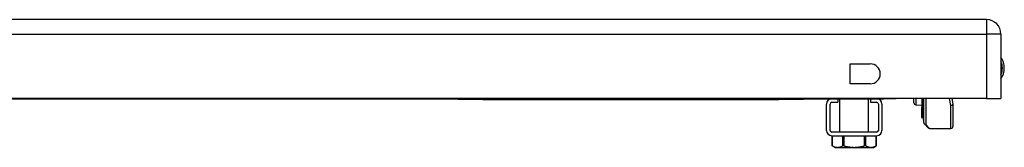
# Model space of a CAD drawing. Header units: inches. Extents: x 3.3 to 95.3, y 5.9 to 50.1.
# Tile 55 of 64: x 13.3 to 23.3, y 48.6 to 49.9. Entities that reach past the tile are written whole.
import ezdxf

# ---------------------------------------------------------------- set-up
doc = ezdxf.new("R2010")
doc.units = ezdxf.units.IN
doc.header["$MEASUREMENT"] = 0
doc.layers.add('Visible Edges(ANSI)', color=7, linetype='Continuous', lineweight=25)
doc.layers.add('Visible Tangent Edges(ANSI)', color=7, linetype='Continuous', lineweight=25)

msp = doc.modelspace()

# ---------------------------------------------------------------- linework, layer by layer
at = {"layer": 'Visible Edges(ANSI)'}
for p, q in [((23.1201, 49.9086), (3.4941, 49.9086)), ((23.2661, 49.7626), (23.2661, 49.1086)), ((21.7388, 49.2571), (21.7388, 49.4601)), ((21.7388, 49.4601), (21.9418, 49.4601)), ((21.9418, 49.2571), (21.7388, 49.2571)), ((23.1201, 49.1086), (3.4941, 49.1086)), ((4.4536, 49.1056), (22.0786, 49.1056)), ((17.7661, 49.1056), (17.7661, 49.0996)), ((18.0161, 49.0996), (17.7661, 49.0996)), ((18.0161, 49.0996), (21.0161, 49.0996)), ((21.2661, 49.0996), (21.0161, 49.0996)), ((21.2661, 49.0996), (21.2661, 49.1056)), ((21.615, 49.1056), (21.615, 49.0697)), ((21.6354, 48.7665), (21.6354, 49.1056)), ((21.9248, 48.7665), (21.9248, 49.1056)), ((21.9452, 49.1056), (21.9452, 49.0697)), ((22.2036, 49.1056), (22.0786, 49.1056)), ((22.2036, 49.1056), (22.2036, 49.1086)), ((22.3846, 49.0646), (22.3846, 49.1086)), ((22.4634, 49.1086), (22.4634, 49.0177)), ((22.4813, 48.9793), (22.4813, 49.1086)), ((22.4846, 48.8634), (22.4846, 49.1086)), ((22.7685, 49.1086), (22.7795, 49.0516)), ((23.1201, 49.1086), (23.2661, 49.1086)), ((21.4991, 48.7845), (21.4991, 49.0518)), ((21.535, 48.7845), (21.535, 49.0518)), ((21.5529, 49.0697), (21.615, 49.0697)), ((21.9452, 49.0697), (22.0072, 49.0697)), ((22.0252, 49.0518), (22.0252, 48.7845)), ((22.0611, 49.0518), (22.0611, 48.7845)), ((22.4037, 49.0446), (22.4634, 49.042)), ((22.4634, 49.0177), (22.4634, 49.017)), ((22.4634, 48.9996), (22.4634, 49.017)), ((22.4634, 48.9996), (22.4634, 48.9963)), ((22.4634, 48.9963), (22.4634, 48.9951)), ((22.4634, 48.9951), (22.4634, 48.9165)), ((22.7799, 49.0479), (22.7799, 48.8238)), ((22.4634, 48.9165), (22.4634, 48.9097)), ((22.4708, 48.9118), (22.4639, 48.9093)), ((22.4813, 48.9793), (22.4813, 48.896)), ((22.4813, 48.8885), (22.4813, 48.896)), ((22.53, 48.8099), (22.4903, 48.8495)), ((22.5439, 48.8041), (22.7602, 48.8041)), ((22.0072, 48.7665), (21.5529, 48.7665)), ((21.5529, 48.7306), (22.0072, 48.7306)), ((21.557, 48.6282), (21.557, 48.7306)), ((22.0032, 48.6282), (22.0032, 48.7306)), ((21.5842, 48.6125), (21.557, 48.6282)), ((21.5842, 48.6125), (21.6105, 48.6125)), ((21.6105, 48.6125), (21.7801, 48.6125)), ((21.7801, 48.6125), (21.9497, 48.6125)), ((21.9497, 48.6125), (21.9759, 48.6125)), ((21.9759, 48.6125), (22.0032, 48.6282))]:
    msp.add_line(p, q, dxfattribs=at)
at = {"layer": 'Visible Edges(ANSI)', "flags": 128}
for points in [[(21.5596, 48.6268), (21.5594, 48.627), (21.5592, 48.6271), (21.559, 48.6272), (21.5588, 48.6273), (21.5586, 48.6274), (21.5585, 48.6274), (21.5583, 48.6275), (21.5581, 48.6276), (21.558, 48.6277), (21.5579, 48.6278), (21.5577, 48.6278), (21.5576, 48.6279), (21.5575, 48.6279), (21.5574, 48.628), (21.5573, 48.628), (21.5573, 48.6281), (21.5572, 48.6281), (21.5571, 48.6281), (21.5571, 48.6282), (21.557, 48.6282), (21.557, 48.6282), (21.557, 48.6282), (21.557, 48.6282), (21.557, 48.6282)], [(21.5596, 48.6268), (21.5619, 48.6256), (21.5641, 48.6245), (21.5664, 48.6234), (21.5686, 48.6224), (21.5708, 48.6214), (21.573, 48.6205), (21.5751, 48.6196), (21.5773, 48.6188), (21.5794, 48.618), (21.5815, 48.6173), (21.5836, 48.6167), (21.5857, 48.6161), (21.5878, 48.6155), (21.5899, 48.615), (21.5919, 48.6145), (21.594, 48.6141), (21.5961, 48.6137), (21.5981, 48.6134), (21.6002, 48.6131), (21.6022, 48.6129), (21.6043, 48.6127), (21.6063, 48.6126), (21.6084, 48.6125), (21.6105, 48.6125)], [(21.6105, 48.6125), (21.6125, 48.6125), (21.6146, 48.6126), (21.6166, 48.6127), (21.6187, 48.6129), (21.6207, 48.6131), (21.6228, 48.6134), (21.6248, 48.6137), (21.6269, 48.6141), (21.629, 48.6145), (21.631, 48.615), (21.6331, 48.6155), (21.6352, 48.6161), (21.6373, 48.6167), (21.6394, 48.6173), (21.6415, 48.618), (21.6436, 48.6188), (21.6458, 48.6196), (21.6479, 48.6205), (21.6501, 48.6214), (21.6523, 48.6224), (21.6545, 48.6234), (21.6568, 48.6245), (21.659, 48.6256), (21.6613, 48.6268)], [(21.6784, 48.6268), (21.6775, 48.6271), (21.6766, 48.6273), (21.6758, 48.6274), (21.6749, 48.6276), (21.6741, 48.6278), (21.6732, 48.6279), (21.6724, 48.628), (21.6716, 48.6281), (21.6708, 48.6281), (21.67, 48.6282), (21.6693, 48.6282), (21.6685, 48.6282), (21.6678, 48.6282), (21.6671, 48.6282), (21.6664, 48.6281), (21.6657, 48.6281), (21.6651, 48.628), (21.6645, 48.6279), (21.6639, 48.6278), (21.6633, 48.6276), (21.6627, 48.6274), (21.6622, 48.6273), (21.6618, 48.6271), (21.6613, 48.6268)], [(21.6784, 48.6268), (21.6829, 48.6256), (21.6875, 48.6245), (21.6919, 48.6234), (21.6964, 48.6224), (21.7008, 48.6214), (21.7051, 48.6205), (21.7095, 48.6196), (21.7137, 48.6188), (21.718, 48.618), (21.7222, 48.6173), (21.7264, 48.6167), (21.7306, 48.6161), (21.7348, 48.6155), (21.7389, 48.615), (21.7431, 48.6145), (21.7472, 48.6141), (21.7513, 48.6137), (21.7554, 48.6134), (21.7595, 48.6131), (21.7636, 48.6129), (21.7677, 48.6127), (21.7718, 48.6126), (21.7759, 48.6125), (21.7801, 48.6125)], [(21.7801, 48.6125), (21.7842, 48.6125), (21.7883, 48.6126), (21.7924, 48.6127), (21.7965, 48.6129), (21.8006, 48.6131), (21.8047, 48.6134), (21.8088, 48.6137), (21.813, 48.6141), (21.8171, 48.6145), (21.8212, 48.615), (21.8254, 48.6155), (21.8295, 48.6161), (21.8337, 48.6167), (21.8379, 48.6173), (21.8422, 48.618), (21.8464, 48.6188), (21.8507, 48.6196), (21.855, 48.6205), (21.8594, 48.6214), (21.8638, 48.6224), (21.8682, 48.6234), (21.8727, 48.6245), (21.8772, 48.6256), (21.8818, 48.6268)], [(21.8988, 48.6268), (21.8984, 48.6271), (21.8979, 48.6273), (21.8974, 48.6274), (21.8969, 48.6276), (21.8963, 48.6278), (21.8957, 48.6279), (21.8951, 48.628), (21.8944, 48.6281), (21.8938, 48.6281), (21.8931, 48.6282), (21.8924, 48.6282), (21.8916, 48.6282), (21.8909, 48.6282), (21.8901, 48.6282), (21.8894, 48.6281), (21.8885, 48.6281), (21.8877, 48.628), (21.8869, 48.6279), (21.8861, 48.6278), (21.8852, 48.6276), (21.8844, 48.6274), (21.8835, 48.6273), (21.8826, 48.6271), (21.8818, 48.6268)], [(21.8988, 48.6268), (21.9011, 48.6256), (21.9034, 48.6245), (21.9056, 48.6234), (21.9079, 48.6224), (21.9101, 48.6214), (21.9122, 48.6205), (21.9144, 48.6196), (21.9165, 48.6188), (21.9187, 48.618), (21.9208, 48.6173), (21.9229, 48.6167), (21.925, 48.6161), (21.9271, 48.6155), (21.9291, 48.615), (21.9312, 48.6145), (21.9333, 48.6141), (21.9353, 48.6137), (21.9374, 48.6134), (21.9394, 48.6131), (21.9415, 48.6129), (21.9435, 48.6127), (21.9456, 48.6126), (21.9476, 48.6125), (21.9497, 48.6125)], [(21.9497, 48.6125), (21.9518, 48.6125), (21.9538, 48.6126), (21.9559, 48.6127), (21.9579, 48.6129), (21.96, 48.6131), (21.962, 48.6134), (21.9641, 48.6137), (21.9661, 48.6141), (21.9682, 48.6145), (21.9703, 48.615), (21.9723, 48.6155), (21.9744, 48.6161), (21.9765, 48.6167), (21.9786, 48.6173), (21.9807, 48.618), (21.9829, 48.6188), (21.985, 48.6196), (21.9872, 48.6205), (21.9893, 48.6214), (21.9915, 48.6224), (21.9938, 48.6234), (21.996, 48.6245), (21.9983, 48.6256), (22.0006, 48.6268)], [(22.0032, 48.6282), (22.0032, 48.6282), (22.0032, 48.6282), (22.0032, 48.6282), (22.0031, 48.6282), (22.0031, 48.6282), (22.003, 48.6281), (22.003, 48.6281), (22.0029, 48.6281), (22.0028, 48.628), (22.0027, 48.628), (22.0026, 48.6279), (22.0025, 48.6279), (22.0024, 48.6278), (22.0023, 48.6278), (22.0022, 48.6277), (22.002, 48.6276), (22.0019, 48.6275), (22.0017, 48.6274), (22.0015, 48.6274), (22.0013, 48.6273), (22.0012, 48.6272), (22.001, 48.6271), (22.0008, 48.627), (22.0006, 48.6268)]]:
    msp.add_lwpolyline(points, dxfattribs=at)
at = {"layer": 'Visible Edges(ANSI)'}
for centre, radius, start, end in [((23.1201, 49.7626), 0.146, 0, 90), ((23.1131, 49.4166), 0.1875, 324.68636, 35.31364), ((21.9418, 49.3586), 0.1015, 270, 90), ((21.5529, 49.0518), 0.0539, 90, 180), ((22.0072, 49.0518), 0.0539, 0, 90), ((21.5529, 49.0518), 0.0179, 90, 180), ((22.0072, 49.0518), 0.018, 0, 90), ((22.4046, 49.0646), 0.02, 180, 267.5), ((22.7602, 49.0479), 0.0197, 0, 10.94089), ((22.4638, 48.9097), 0.000394, 180, 290), ((22.4734, 48.9044), 0.00787, 0, 110), ((22.4853, 48.8885), 0.00394, 180, 259.97953), ((21.5529, 48.7845), 0.0539, 180, 270), ((21.5529, 48.7845), 0.018, 180, 270), ((22.0072, 48.7845), 0.018, 270, 0), ((22.0072, 48.7845), 0.0539, 270, 0), ((22.5043, 48.8634), 0.0197, 180, 225), ((22.5439, 48.8238), 0.0197, 225, 270), ((22.7602, 48.8238), 0.0197, 270, 0)]:
    msp.add_arc(centre, radius, start, end, dxfattribs=at)
at = {"layer": 'Visible Tangent Edges(ANSI)'}
for p, q in [((23.1201, 49.9086), (23.1201, 49.7626)), ((3.4941, 49.7626), (23.1201, 49.7626)), ((23.1201, 49.7626), (23.1201, 49.1086)), ((23.2661, 49.7626), (23.1201, 49.7626)), ((18.0161, 49.0996), (18.0161, 49.1056)), ((21.0161, 49.1056), (21.0161, 49.0996)), ((22.0786, 49.1086), (22.0786, 49.1056)), ((22.4037, 49.1086), (22.4037, 49.0446)), ((22.4639, 49.1086), (22.4639, 49.0174)), ((22.4708, 49.0019), (22.4708, 49.1086)), ((22.5043, 49.1086), (22.5043, 48.8454)), ((22.7602, 49.0374), (22.7469, 49.1086)), ((22.4637, 49.0168), (22.4637, 48.9994)), ((22.4637, 48.9994), (22.4708, 49.0019)), ((22.4637, 48.9961), (22.4637, 48.9994)), ((22.4639, 48.9161), (22.4639, 48.9948)), ((22.4708, 49.0019), (22.4708, 48.9185)), ((22.7602, 48.8041), (22.7602, 49.0374)), ((22.4639, 48.9161), (22.4708, 48.9185)), ((22.4639, 48.9161), (22.4639, 48.9093)), ((22.4708, 48.9118), (22.4708, 48.9185)), ((22.5043, 48.8454), (22.5439, 48.8041)), ((21.5596, 48.6268), (21.5596, 48.7306)), ((21.6613, 48.7306), (21.6613, 48.6268)), ((21.6784, 48.6268), (21.6784, 48.7306)), ((21.8818, 48.7306), (21.8818, 48.6268)), ((21.8988, 48.6268), (21.8988, 48.7306)), ((22.0006, 48.7306), (22.0006, 48.6268))]:
    msp.add_line(p, q, dxfattribs=at)
at = {"layer": 'Visible Tangent Edges(ANSI)', "flags": 128}
for points in [[(22.4637, 49.0168), (22.4636, 49.0169), (22.4636, 49.0169), (22.4636, 49.0169), (22.4636, 49.0169), (22.4636, 49.017), (22.4636, 49.017), (22.4636, 49.017), (22.4635, 49.0171), (22.4635, 49.0171), (22.4635, 49.0172), (22.4635, 49.0172), (22.4635, 49.0172), (22.4635, 49.0173), (22.4635, 49.0173), (22.4634, 49.0173), (22.4634, 49.0174), (22.4634, 49.0174), (22.4634, 49.0175), (22.4634, 49.0175), (22.4634, 49.0176), (22.4634, 49.0176), (22.4634, 49.0176), (22.4634, 49.0177), (22.4634, 49.0177)], [(22.4634, 48.9951), (22.4634, 48.9952), (22.4634, 48.9952), (22.4634, 48.9952), (22.4634, 48.9952), (22.4634, 48.9953), (22.4634, 48.9953), (22.4634, 48.9953), (22.4634, 48.9954), (22.4635, 48.9954), (22.4635, 48.9954), (22.4635, 48.9955), (22.4635, 48.9955), (22.4635, 48.9955), (22.4635, 48.9956), (22.4635, 48.9956), (22.4635, 48.9957), (22.4636, 48.9957), (22.4636, 48.9958), (22.4636, 48.9958), (22.4636, 48.9959), (22.4636, 48.9959), (22.4636, 48.996), (22.4637, 48.9961), (22.4637, 48.9961)], [(22.4637, 49.0168), (22.4637, 49.0169), (22.4637, 49.0169), (22.4637, 49.0169), (22.4637, 49.0169), (22.4638, 49.017), (22.4638, 49.017), (22.4638, 49.017), (22.4638, 49.017), (22.4638, 49.0171), (22.4638, 49.0171), (22.4638, 49.0171), (22.4639, 49.0171), (22.4639, 49.0172), (22.4639, 49.0172), (22.4639, 49.0172), (22.4639, 49.0172), (22.4639, 49.0172), (22.4639, 49.0173), (22.4639, 49.0173), (22.4639, 49.0173), (22.4639, 49.0173), (22.4639, 49.0174), (22.4639, 49.0174), (22.4639, 49.0174)], [(22.4639, 48.9948), (22.4639, 48.9948), (22.4639, 48.9949), (22.4639, 48.995), (22.4639, 48.995), (22.4639, 48.9951), (22.4639, 48.9951), (22.4639, 48.9952), (22.4639, 48.9953), (22.4639, 48.9953), (22.4639, 48.9954), (22.4639, 48.9954), (22.4638, 48.9955), (22.4638, 48.9955), (22.4638, 48.9956), (22.4638, 48.9956), (22.4638, 48.9957), (22.4638, 48.9957), (22.4638, 48.9958), (22.4637, 48.9959), (22.4637, 48.9959), (22.4637, 48.996), (22.4637, 48.996), (22.4637, 48.9961), (22.4637, 48.9961)]]:
    msp.add_lwpolyline(points, dxfattribs=at)
at = {"layer": 'Visible Tangent Edges(ANSI)'}
msp.add_arc((23.1131, 49.4166), 0.1678, 335.74392, 24.25608, dxfattribs=at)
for centre, major_axis, ratio, start_param, end_param in [((22.4638, 49.0177), (-0.000394, 0), 0.836188, 0, 1.919862), ((22.4636, 49.017), (-0.000197, 0), 0.839899, 0, 1.919862), ((22.4636, 48.9996), (-0.000197, 0), 0.969342, 0, 1.919862), ((22.4636, 48.9963), (-0.000197, 0), 0.969342, 0, 1.919862), ((22.4638, 48.9951), (-0.000394, 0), 0.969342, 0, 1.919862), ((22.4734, 48.9947), (0.00787, 0), 0.969342, 0, 1.919862), ((22.7602, 49.0479), (0.0193, 0.0037), 0.526442, 4.610972, 6.283185), ((22.7602, 49.0479), (0.0197, 0), 0.533433, 4.712389, 6.283185), ((22.4638, 48.9165), (-0.000394, 0), 0.969342, 0, 1.919862), ((22.4734, 48.9113), (0.00787, 0), 0.969342, 0, 1.919862), ((22.4853, 48.9793), (-0.00394, 0), 0.969342, 0, 1.395906), ((22.4853, 48.896), (-0.00394, 0), 0.969342, 0, 1.395906), ((22.5043, 48.8634), (-0.0197, 0), 0.91745, 0, 1.570796), ((22.5043, 48.8634), (-0.0139, -0.0139), 0.852462, 0, 0.864875)]:
    msp.add_ellipse(centre, major_axis=major_axis, ratio=ratio, start_param=start_param, end_param=end_param, dxfattribs=at)

doc.saveas('drawing.dxf')
